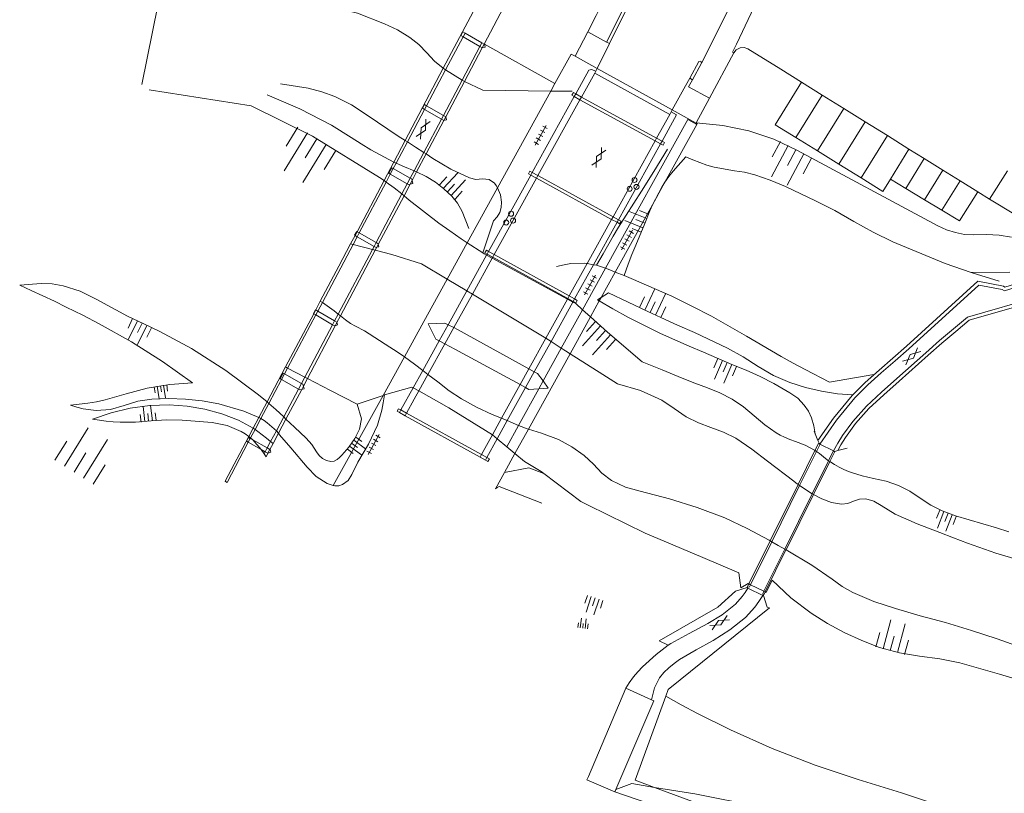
# Model space of a CAD drawing. Header units: metres. Extents: x 196790 to 198335, y 354523 to 356036.
# Tile 4 of 105: x 197013 to 197110, y 355105 to 355181. Entities that reach past the tile are written whole.
import ezdxf

# ---------------------------------------------------------------- set-up
doc = ezdxf.new("R2010")
doc.units = ezdxf.units.M
doc.linetypes.add('DGN Style 2', pattern=[186.027128, 111.616277, -74.410851])
for name, color, linetype, lineweight in [('functiescheiding', 252, 'Continuous', 18), ('insteek water', 252, 'Continuous', 18), ('kant asfaltverharding', 252, 'Continuous', 18), ('kant betonverharding', 252, 'Continuous', 18), ('kant klinkerverharding', 252, 'Continuous', 18), ('kant stolverharding', 252, 'Continuous', 18), ('kant tegelverharding', 252, 'Continuous', 18), ('kant water', 252, 'Continuous', 18), ('kunstwerken', 252, 'Continuous', 18), ('raster', 252, 'Continuous', 18), ('T22_berm', 252, 'DGN Style 2', 18), ('taludlijn', 252, 'Continuous', 18), ('taludsymbool', 252, 'Continuous', 18), ('toegangstrap', 252, 'Continuous', 18), ('verh asfaltsymbool', 2, 'Continuous', 0), ('verh betonsymbool', 2, 'Continuous', 0), ('verh tegelsymbool', 2, 'Continuous', 0), ('vlakafsluiter groen', 252, 'DGN Style 2', 18)]:
    doc.layers.add(name, color=color, linetype=linetype, lineweight=lineweight)

# ---------------------------------------------------------------- blocks, each defined once
blk = doc.blocks.new('TA')
at = {"layer": 'taludsymbool', "linetype": 'Continuous', "lineweight": 0}
for p, q in [((-0.5, 0), (-0.5, -0.5)), ((-0.25, 0), (-0.25, -1)), ((0, 0), (0, -0.5)), ((0.25, 0), (0.25, -1)), ((0.5, 0), (0.5, -0.5))]:
    blk.add_line(p, q, dxfattribs=at)
blk = doc.blocks.new('S612')
at = {"layer": 'verh asfaltsymbool', "color": 252}
for p, q in [((-0.992, -0.261), (0.008, 0.239)), ((0.008, -0.261), (-0.992, 0.239)), ((0.008, 0.239), (1.008, -0.261)), ((1.008, 0.239), (0.008, -0.261))]:
    blk.add_line(p, q, dxfattribs=at)
blk = doc.blocks.new('S621')
at = {"layer": 'verh betonsymbool', "color": 252, "linetype": 'Continuous', "lineweight": 0}
for centre in [(-0.477, 0.243), (0.523, 0.243), (0.023, -0.257)]:
    blk.add_circle(centre, 0.25, dxfattribs=at)
blk = doc.blocks.new('S642')
at = {"layer": 'verh tegelsymbool', "color": 252}
for p, q in [((-1.125, 0), (1.125, 0)), ((-0.9, -0.25), (-0.9, 0.25)), ((-0.45, -0.25), (-0.45, 0.25)), ((0, -0.25), (0, 0.25)), ((0.45, -0.25), (0.45, 0.25)), ((0.9, -0.25), (0.9, 0.25))]:
    blk.add_line(p, q, dxfattribs=at)

msp = doc.modelspace()

# ---------------------------------------------------------------- linework, layer by layer
at = {"layer": 'functiescheiding'}
for p, q in [((197080.401, 355177.139), (197088.336, 355192.961)), ((197090.348, 355175.226), (197092.402, 355173.949)), ((197089.778, 355169.731), (197092.402, 355173.949)), ((197092.402, 355173.949), (197094.544, 355172.616)), ((197091.922, 355168.401), (197094.544, 355172.616)), ((197094.544, 355172.616), (197096.679, 355171.288)), ((197094.059, 355167.076), (197096.679, 355171.288)), ((197096.679, 355171.288), (197098.872, 355169.925)), ((197096.253, 355165.715), (197098.872, 355169.925)), ((197098.872, 355169.925), (197101.023, 355168.587)), ((197099.17, 355165.607), (197101.023, 355168.587)), ((197101.023, 355168.587), (197102.539, 355167.644)), ((197100.698, 355164.683), (197102.539, 355167.644)), ((197102.539, 355167.644), (197104.394, 355166.49)), ((197102.567, 355163.552), (197104.394, 355166.49)), ((197104.394, 355166.49), (197106.109, 355165.423)), ((197109.034, 355163.623), (197110.803, 355166.441)), ((197104.295, 355162.507), (197106.109, 355165.423)), ((197106.109, 355165.423), (197107.859, 355164.335)), ((197068.565, 355152.615), (197070.85, 355156.74)), ((197066.452, 355148.799), (197068.565, 355152.615)), ((197064.642, 355145.531), (197066.452, 355148.799)), ((197064.216, 355144.76), (197064.642, 355145.531)), ((197062.2, 355141.121), (197064.216, 355144.76)), ((197061.024, 355138.997), (197062.2, 355141.121))]:
    msp.add_line(p, q, dxfattribs=at)
at = {"layer": 'functiescheiding', "flags": 128}
msp.add_lwpolyline([(197070.85, 355156.74), (197079.032, 355171.515), (197079.923, 355171.02)], dxfattribs=at)
at = {"layer": 'insteek water'}
for p, q in [((197049.037, 355165.312), (197048.827, 355165.463)), ((197050.817, 355163.949), (197050.598, 355164.126)), ((197058.658, 355158.264), (197057.11, 355159.272)), ((197059.59, 355157.744), (197059.027, 355158.05)), ((197067.069, 355153.672), (197059.59, 355157.744)), ((197067.606, 355153.38), (197067.069, 355153.672)), ((197069.353, 355151.904), (197068.565, 355152.615)), ((197039.037, 355146.923), (197039.241, 355146.817)), ((197039.241, 355146.817), (197040.957, 355145.923)), ((197040.957, 355145.923), (197041.217, 355145.787)), ((197052.284, 355144.54), (197051.729, 355144.851)), ((197048.729, 355144.1), (197046.157, 355143.23)), ((197048.866, 355144.146), (197048.729, 355144.1)), ((197060.078, 355139.788), (197059.6, 355140.189)), ((197061.024, 355138.997), (197060.078, 355139.788)), ((197061.839, 355138.314), (197061.024, 355138.997)), ((197091.677, 355138.626), (197091.829, 355138.53)), ((197093.017, 355137.604), (197093.146, 355137.52)), ((197085.108, 355125.352), (197085.264, 355125.275)), ((197085.264, 355125.275), (197086.605, 355124.616)), ((197086.605, 355124.616), (197086.722, 355124.559))]:
    msp.add_line(p, q, dxfattribs=at)
at = {"layer": 'insteek water', "flags": 128}
for points in [[(197025.461, 355174.493), (197035.602, 355172.898), (197041.731, 355169.866), (197048.39, 355165.769), (197048.827, 355165.463)], [(197050.598, 355164.126), (197049.825, 355164.729), (197049.037, 355165.312)], [(197057.11, 355159.272), (197056.501, 355159.676), (197055.376, 355160.445), (197054.264, 355161.234), (197051.339, 355163.517), (197050.817, 355163.949)], [(197059.027, 355158.05), (197058.782, 355158.184), (197058.658, 355158.264)], [(197068.565, 355152.615), (197067.887, 355153.227), (197067.606, 355153.38)], [(197091.677, 355138.626), (197091.631, 355138.653), (197090.701, 355139.136), (197089.725, 355139.515), (197089.179, 355139.712), (197088.647, 355139.942), (197088.228, 355140.151), (197087.821, 355140.381), (197086.676, 355141.158), (197085.628, 355142.062), (197084.578, 355142.962), (197083.426, 355143.728), (197082.23, 355144.35), (197080.981, 355144.858), (197079.716, 355145.325), (197078.468, 355145.823), (197076.481, 355146.636), (197074.489, 355147.437), (197071.054, 355150.37), (197069.353, 355151.904)], [(197046.157, 355143.23), (197043.511, 355144.592), (197041.217, 355145.787)], [(197051.729, 355144.851), (197051.592, 355144.927), (197048.866, 355144.146)], [(197059.6, 355140.189), (197055.283, 355142.864), (197052.284, 355144.54)], [(197064.708, 355136.327), (197064.437, 355136.531), (197062.796, 355137.513), (197061.839, 355138.314)], [(197093.017, 355137.604), (197092.705, 355137.832), (197092.128, 355138.316), (197091.829, 355138.53)], [(197110.936, 355130.537), (197109.732, 355130.941), (197107.002, 355131.72), (197105.638, 355132.116), (197104.314, 355132.63), (197103.195, 355133.196), (197102.148, 355133.887), (197101.099, 355134.574), (197099.975, 355135.13), (197098.756, 355135.562), (197097.495, 355135.847), (197096.382, 355136.084), (197095.297, 355136.427), (197095.007, 355136.539), (197094.534, 355136.744), (197094.072, 355136.977), (197093.622, 355137.229), (197093.146, 355137.52)], [(197064.708, 355136.327), (197068.386, 355133.561), (197069.111, 355133.191), (197074.794, 355130.383), (197080.522, 355127.981), (197084.102, 355126.461), (197084.31, 355124.949), (197085.043, 355125.384), (197085.108, 355125.352)], [(197113.932, 355115.209), (197110.022, 355116.393), (197106.091, 355117.504), (197104.098, 355117.914), (197102.082, 355118.185), (197100.07, 355118.499), (197098.106, 355119.04), (197096.319, 355119.715), (197094.583, 355120.514), (197092.904, 355121.424), (197091.282, 355122.432), (197089.264, 355123.978), (197087.431, 355125.739), (197086.809, 355124.516), (197086.722, 355124.559)]]:
    msp.add_lwpolyline(points, dxfattribs=at)
at = {"layer": 'kant asfaltverharding'}
for p, q in [((197069.087, 355180.242), (197070.954, 355179.231)), ((197070.016, 355176.607), (197071.24, 355179.076)), ((197070.954, 355179.231), (197071.24, 355179.076)), ((197083.601, 355178.17), (197081.174, 355173.652)), ((197080.401, 355177.139), (197079.492, 355175.489)), ((197068.456, 355173.766), (197069.773, 355176.147)), ((197069.773, 355176.147), (197069.877, 355176.335)), ((197077.484, 355172.481), (197078.818, 355174.891)), ((197078.818, 355174.891), (197079.227, 355175.631)), ((197079.227, 355175.631), (197079.492, 355175.489)), ((197068.309, 355173.501), (197064.13, 355165.949)), ((197068.456, 355173.766), (197068.309, 355173.501)), ((197075.931, 355169.677), (197077.232, 355172.026)), ((197077.377, 355172.288), (197077.232, 355172.026)), ((197077.484, 355172.481), (197077.377, 355172.288)), ((197071.603, 355161.86), (197075.788, 355169.419)), ((197075.788, 355169.419), (197075.931, 355169.677)), ((197063.984, 355165.683), (197059.784, 355158.095)), ((197064.13, 355165.949), (197063.984, 355165.683)), ((197071.459, 355161.601), (197069.022, 355157.2)), ((197071.459, 355161.601), (197071.603, 355161.86)), ((197059.59, 355157.744), (197057.609, 355154.165)), ((197059.59, 355157.744), (197059.639, 355157.833)), ((197059.639, 355157.833), (197059.784, 355158.095)), ((197067.24, 355153.982), (197069.022, 355157.2)), ((197055.769, 355150.839), (197057.609, 355154.165)), ((197067.069, 355153.672), (197064.921, 355149.792)), ((197067.096, 355153.722), (197067.069, 355153.672)), ((197067.096, 355153.722), (197067.24, 355153.982)), ((197054.878, 355149.228), (197055.769, 355150.839)), ((197063.234, 355146.746), (197064.921, 355149.792)), ((197053.198, 355146.192), (197054.878, 355149.228)), ((197062.358, 355145.165), (197063.234, 355146.746)), ((197053.198, 355146.192), (197052.284, 355144.54)), ((197052.284, 355144.54), (197051.839, 355143.736)), ((197060.507, 355141.823), (197062.358, 355145.165)), ((197051.066, 355142.339), (197051.839, 355143.736)), ((197050.919, 355142.074), (197051.066, 355142.339)), ((197058.518, 355138.23), (197059.346, 355139.725)), ((197059.6, 355140.189), (197059.346, 355139.725)), ((197058.371, 355137.965), (197058.518, 355138.23))]:
    msp.add_line(p, q, dxfattribs=at)
at = {"layer": 'kant asfaltverharding', "flags": 128}
for points in [[(197070.954, 355179.231), (197073.256, 355183.866), (197074.551, 355186.631), (197075.721, 355189.451), (197078.702, 355197.125), (197079.684, 355199.688), (197080.644, 355202.259), (197081.581, 355204.838), (197082.495, 355207.426), (197083.402, 355210.052), (197084.296, 355212.682), (197085.959, 355217.984), (197087.509, 355223.685), (197088.859, 355229.437), (197090.049, 355234.956), (197090.236, 355235.076), (197090.357, 355234.889)], [(197090.357, 355234.889), (197089.226, 355229.624), (197087.848, 355223.734), (197086.263, 355217.896), (197084.602, 355212.588), (197083.709, 355209.954), (197082.803, 355207.325), (197081.946, 355204.893), (197081.067, 355202.469), (197080.167, 355200.053), (197079.247, 355197.645), (197076.417, 355190.331), (197074.947, 355186.772), (197073.319, 355183.283), (197071.24, 355179.076)], [(197107.98, 355155.073), (197110.293, 355154.627), (197110.507, 355154.489), (197127.32, 355159.792), (197127.684, 355159.978), (197128.934, 355160.577), (197130.096, 355161.334), (197131.114, 355162.376), (197131.912, 355163.595), (197140.96, 355180.926), (197141.735, 355182.644), (197142.309, 355184.44), (197149.283, 355211.573), (197149.354, 355211.892), (197149.403, 355212.215), (197149.394, 355212.869), (197149.095, 355213.984), (197148.549, 355215.002), (197148.051, 355215.557), (197147.759, 355215.789), (197147.451, 355215.999), (197139.425, 355221.016), (197130.038, 355227.489)], [(197089.716, 355191.377), (197083.877, 355179.027), (197083.483, 355178.232), (197083.601, 355178.17)], [(197073.392, 355189.289), (197071.745, 355185.537), (197069.932, 355181.862), (197069.087, 355180.242)], [(197079.227, 355175.631), (197080.14, 355177.283), (197080.342, 355177.341), (197080.401, 355177.139)], [(197069.877, 355176.335), (197069.912, 355176.398), (197070.016, 355176.607)], [(197079.492, 355175.489), (197079.092, 355174.762), (197081.174, 355173.652)], [(197092.151, 355139.264), (197093.805, 355141.632), (197095.643, 355143.842), (197096.915, 355145.142), (197098.272, 355146.353), (197099.655, 355147.533), (197101.011, 355148.742), (197107.98, 355155.073)], [(197113.958, 355153.93), (197106.849, 355151.888), (197105.447, 355150.725), (197104.059, 355149.545), (197102.682, 355148.346), (197099.806, 355145.771), (197098.277, 355144.429), (197096.793, 355143.029), (197095.427, 355141.514), (197094.408, 355140.094), (197093.959, 355139.346), (197093.531, 355138.595)], [(197060.507, 355141.823), (197059.834, 355140.607), (197059.6, 355140.189)], [(197085.004, 355124.934), (197084.737, 355124.504), (197084.45, 355124.088), (197083.785, 355123.325), (197082.461, 355122.29), (197081.033, 355121.404), (197079.172, 355120.435), (197077.332, 355119.429), (197077.094, 355119.266)], [(197075.423, 355113.833), (197075.71, 355115.025), (197076.216, 355116.016), (197076.637, 355116.548), (197077.134, 355117.01), (197077.666, 355117.426), (197078.211, 355117.83), (197079.873, 355118.798), (197081.562, 355119.717), (197083.226, 355120.785), (197084.774, 355122.013), (197085.688, 355123.042), (197086.088, 355123.601), (197086.474, 355124.206)], [(197077.094, 355119.266), (197076.472, 355118.813), (197075.871, 355118.334), (197074.527, 355117.1), (197074.058, 355116.598), (197073.645, 355116.105)], [(197073.645, 355116.105), (197073.199, 355115.525), (197072.878, 355114.989)]]:
    msp.add_lwpolyline(points, dxfattribs=at)
at = {"layer": 'kant betonverharding'}
for p, q in [((197067.742, 355173.811), (197067.889, 355174.076)), ((197063.566, 355166.258), (197067.742, 355173.811)), ((197076.326, 355169.124), (197072.14, 355161.566)), ((197076.469, 355169.382), (197076.326, 355169.124)), ((197063.418, 355165.992), (197063.566, 355166.258)), ((197059.223, 355158.404), (197063.418, 355165.992)), ((197071.997, 355161.308), (197069.66, 355157.089)), ((197072.14, 355161.566), (197071.997, 355161.308)), ((197059.078, 355158.142), (197059.223, 355158.404)), ((197057.06, 355154.493), (197059.027, 355158.05)), ((197059.027, 355158.05), (197059.078, 355158.142)), ((197069.66, 355157.089), (197067.776, 355153.687)), ((197055.198, 355151.125), (197057.06, 355154.493)), ((197067.606, 355153.38), (197065.434, 355149.459)), ((197067.632, 355153.427), (197067.606, 355153.38)), ((197067.776, 355153.687), (197067.632, 355153.427)), ((197054.316, 355149.529), (197055.198, 355151.125)), ((197052.688, 355146.586), (197054.316, 355149.529)), ((197065.434, 355149.459), (197063.769, 355146.452)), ((197051.729, 355144.851), (197052.688, 355146.586)), ((197063.769, 355146.452), (197062.894, 355144.873)), ((197050.509, 355142.646), (197051.729, 355144.851)), ((197062.894, 355144.873), (197061.075, 355141.588)), ((197050.363, 355142.381), (197050.509, 355142.646)), ((197061.075, 355141.588), (197060.078, 355139.788)), ((197060.078, 355139.788), (197059.052, 355137.935)), ((197059.052, 355137.935), (197058.905, 355137.67))]:
    msp.add_line(p, q, dxfattribs=at)
at = {"layer": 'kant betonverharding', "flags": 128}
for points in [[(197067.889, 355174.076), (197069.187, 355176.424), (197069.465, 355176.511), (197069.877, 355176.335)], [(197077.377, 355172.288), (197077.918, 355171.999), (197076.469, 355169.382)]]:
    msp.add_lwpolyline(points, dxfattribs=at)
at = {"layer": 'kant klinkerverharding'}
for p, q in [((197091.922, 355168.401), (197089.778, 355169.731)), ((197094.059, 355167.076), (197091.922, 355168.401)), ((197096.253, 355165.715), (197094.059, 355167.076)), ((197100.698, 355164.683), (197099.17, 355165.607)), ((197102.567, 355163.552), (197100.698, 355164.683)), ((197109.034, 355163.623), (197107.859, 355164.335)), ((197104.295, 355162.507), (197102.567, 355163.552))]:
    msp.add_line(p, q, dxfattribs=at)
at = {"layer": 'kant klinkerverharding', "flags": 128}
for points in [[(197090.348, 355175.226), (197088.283, 355176.525), (197085.014, 355178.541), (197084.65, 355178.678), (197084.228, 355178.659), (197083.851, 355178.468), (197083.601, 355178.17)], [(197089.778, 355169.731), (197087.73, 355171.002), (197090.348, 355175.226)], [(197099.17, 355165.607), (197098.436, 355164.361), (197096.253, 355165.715)], [(197107.859, 355164.335), (197106.052, 355161.444), (197104.295, 355162.507)], [(197115.59, 355163.143), (197114.017, 355160.607), (197109.034, 355163.623)]]:
    msp.add_lwpolyline(points, dxfattribs=at)
at = {"layer": 'kant stolverharding'}
msp.add_line((197079.011, 355102.219), (197071.767, 355104.674), dxfattribs=at)
at = {"layer": 'kant tegelverharding'}
for p, q in [((197067.833, 355177.813), (197069.087, 355180.242)), ((197081.174, 355173.652), (197079.86, 355171.185)), ((197079.86, 355171.185), (197079.853, 355171.172))]:
    msp.add_line(p, q, dxfattribs=at)
at = {"layer": 'kant water'}
for p, q in [((197045.75, 355159.105), (197045.508, 355159.169)), ((197047.672, 355158.601), (197045.75, 355159.105)), ((197047.952, 355158.527), (197047.672, 355158.601)), ((197057.06, 355154.493), (197055.119, 355155.653)), ((197057.609, 355154.165), (197057.06, 355154.493)), ((197042.493, 355153.46), (197042.698, 355153.344)), ((197064.921, 355149.792), (197057.609, 355154.165)), ((197044.271, 355152.18), (197044.499, 355151.995)), ((197065.434, 355149.459), (197064.921, 355149.792)), ((197066.452, 355148.799), (197065.434, 355149.459)), ((197053.198, 355146.192), (197052.688, 355146.586)), ((197061.075, 355141.588), (197060.507, 355141.823)), ((197062.2, 355141.121), (197061.075, 355141.588)), ((197090.144, 355135.127), (197089.999, 355135.235)), ((197091.392, 355134.313), (197090.144, 355135.127)), ((197091.521, 355134.24), (197091.392, 355134.313)), ((197087.383, 355129.554), (197087.23, 355129.641)), ((197088.794, 355128.739), (197088.675, 355128.808))]:
    msp.add_line(p, q, dxfattribs=at)
at = {"layer": 'kant water', "flags": 128}
for points in [[(197047.952, 355158.527), (197049.611, 355158.092), (197052.553, 355157.187), (197055.119, 355155.653)], [(197042.698, 355153.344), (197043.883, 355152.504), (197044.271, 355152.18)], [(197044.499, 355151.995), (197044.997, 355151.607), (197045.504, 355151.231), (197045.999, 355150.971), (197046.872, 355150.521), (197049.394, 355148.904), (197050.125, 355148.417), (197050.852, 355147.924)], [(197067.328, 355148.241), (197066.862, 355148.533), (197066.452, 355148.799)], [(197052.688, 355146.586), (197051.872, 355147.218), (197051.363, 355147.572), (197050.852, 355147.924)], [(197089.999, 355135.235), (197089.785, 355135.4), (197089.575, 355135.57), (197086.957, 355137.569), (197085.401, 355138.745), (197083.79, 355139.842), (197082.59, 355140.442), (197081.335, 355140.915), (197080.079, 355141.384), (197078.874, 355141.973), (197077.672, 355142.801), (197076.46, 355143.614), (197074.325, 355144.578), (197072.055, 355145.253), (197070.596, 355146.179), (197067.328, 355148.241)], [(197060.507, 355141.823), (197059.575, 355142.209), (197058.022, 355142.936), (197056.519, 355143.763), (197055.306, 355144.555), (197054.163, 355145.446), (197053.198, 355146.192)], [(197063.176, 355140.732), (197062.958, 355140.812), (197062.742, 355140.897), (197062.2, 355141.121)], [(197087.23, 355129.641), (197087.112, 355129.708), (197084.936, 355130.873), (197082.704, 355131.925), (197079.976, 355132.937), (197077.202, 355133.815), (197074.283, 355134.573), (197072.826, 355134.981), (197071.455, 355135.623), (197070.488, 355136.359), (197069.66, 355137.248), (197068.739, 355138.117), (197067.508, 355138.993), (197066.187, 355139.726), (197064.474, 355140.34), (197063.176, 355140.732)], [(197111.993, 355127.708), (197109.66, 355128.414), (197106.854, 355129.408), (197105.463, 355129.939), (197104.074, 355130.475), (197101.851, 355131.34), (197099.655, 355132.276), (197098.249, 355133.148), (197097.533, 355133.577), (197096.728, 355133.798), (197096.104, 355133.78), (197095.517, 355133.566), (197094.938, 355133.337), (197094.319, 355133.27), (197093.312, 355133.439), (197092.36, 355133.81), (197091.521, 355134.24)], [(197088.675, 355128.808), (197088.03, 355129.182), (197087.383, 355129.554)], [(197088.794, 355128.739), (197091.367, 355127.213), (197093.385, 355125.816), (197094.386, 355125.102), (197095.451, 355124.49), (197097.527, 355123.621), (197099.665, 355122.916), (197102.148, 355122.195), (197104.639, 355121.508), (197105.936, 355121.116), (197107.228, 355120.718), (197109.802, 355119.883), (197112.117, 355119.048)]]:
    msp.add_lwpolyline(points, dxfattribs=at)
at = {"layer": 'kunstwerken'}
for p, q in [((197058.791, 355179.035), (197060.711, 355182.667)), ((197056.682, 355179.748), (197054.939, 355176.457)), ((197056.881, 355180.123), (197056.682, 355179.748)), ((197058.364, 355178.789), (197056.682, 355179.748)), ((197056.881, 355180.123), (197058.563, 355179.165)), ((197058.364, 355178.789), (197056.584, 355175.428)), ((197058.563, 355179.165), (197058.364, 355178.789)), ((197058.596, 355178.658), (197058.364, 355178.789)), ((197058.563, 355179.165), (197058.791, 355179.035)), ((197058.596, 355178.658), (197058.791, 355179.035)), ((197058.809, 355179.025), (197058.791, 355179.035)), ((197056.817, 355175.3), (197058.596, 355178.658)), ((197067.833, 355177.813), (197070.016, 355176.607)), ((197054.711, 355176.619), (197050.927, 355169.444)), ((197054.939, 355176.457), (197053.053, 355172.895)), ((197069.773, 355176.147), (197077.232, 355172.026)), ((197077.484, 355172.481), (197070.016, 355176.607)), ((197056.584, 355175.428), (197054.735, 355171.937)), ((197054.969, 355171.804), (197056.817, 355175.3)), ((197065.41, 355174.362), (197065.82, 355175.107)), ((197065.41, 355174.362), (197060.114, 355164.733)), ((197067.889, 355174.076), (197068.456, 355173.766)), ((197053.053, 355172.895), (197052.854, 355172.52)), ((197053.053, 355172.895), (197054.735, 355171.937)), ((197068.309, 355173.501), (197067.742, 355173.811)), ((197075.788, 355169.419), (197068.309, 355173.501)), ((197068.456, 355173.766), (197075.931, 355169.677)), ((197052.854, 355172.52), (197051.151, 355169.304)), ((197054.536, 355171.561), (197052.854, 355172.52)), ((197054.735, 355171.937), (197054.536, 355171.561)), ((197054.735, 355171.937), (197054.969, 355171.804)), ((197077.484, 355172.481), (197079.853, 355171.172)), ((197054.536, 355171.561), (197052.784, 355168.254)), ((197053.012, 355168.102), (197054.773, 355171.427)), ((197054.773, 355171.427), (197054.536, 355171.561)), ((197054.773, 355171.427), (197054.969, 355171.804)), ((197079.923, 355171.02), (197076.756, 355165.293)), ((197050.927, 355169.444), (197049.79, 355167.289)), ((197051.151, 355169.304), (197050.025, 355167.178)), ((197075.788, 355169.419), (197076.326, 355169.124)), ((197076.469, 355169.382), (197075.931, 355169.677)), ((197052.784, 355168.254), (197051.815, 355166.424)), ((197052.07, 355166.319), (197053.012, 355168.102)), ((197049.79, 355167.289), (197048.827, 355165.463)), ((197050.025, 355167.178), (197049.749, 355166.657)), ((197049.452, 355166.095), (197049.037, 355165.312)), ((197049.749, 355166.657), (197049.452, 355166.095)), ((197051.136, 355165.142), (197049.452, 355166.095)), ((197049.749, 355166.657), (197051.433, 355165.703)), ((197051.815, 355166.424), (197051.433, 355165.703)), ((197051.62, 355165.467), (197052.07, 355166.319)), ((197063.566, 355166.258), (197064.13, 355165.949)), ((197048.827, 355165.463), (197046.142, 355160.372)), ((197049.037, 355165.312), (197046.356, 355160.25)), ((197051.136, 355165.142), (197050.598, 355164.126)), ((197050.817, 355163.949), (197051.43, 355165.109)), ((197051.433, 355165.703), (197051.136, 355165.142)), ((197051.43, 355165.109), (197051.62, 355165.467)), ((197063.984, 355165.683), (197063.418, 355165.992)), ((197071.459, 355161.601), (197063.984, 355165.683)), ((197064.13, 355165.949), (197071.603, 355161.86)), ((197075.511, 355163.04), (197076.756, 355165.293)), ((197050.598, 355164.126), (197048.038, 355159.292)), ((197060.114, 355164.733), (197057.11, 355159.272)), ((197048.26, 355159.112), (197050.817, 355163.949)), ((197071.818, 355156.361), (197075.511, 355163.04)), ((197071.997, 355161.308), (197071.459, 355161.601)), ((197071.603, 355161.86), (197072.14, 355161.566)), ((197046.142, 355160.372), (197045.944, 355159.996)), ((197046.142, 355160.372), (197046.356, 355160.25)), ((197046.356, 355160.25), (197046.157, 355159.875)), ((197046.356, 355160.25), (197048.038, 355159.292)), ((197045.944, 355159.996), (197045.508, 355159.169)), ((197046.157, 355159.875), (197045.75, 355159.105)), ((197046.157, 355159.875), (197045.944, 355159.996)), ((197047.839, 355158.917), (197046.157, 355159.875)), ((197048.038, 355159.292), (197047.839, 355158.917)), ((197057.11, 355159.272), (197055.119, 355155.653)), ((197045.75, 355159.105), (197042.698, 355153.344)), ((197047.672, 355158.601), (197044.271, 355152.18)), ((197044.499, 355151.995), (197047.952, 355158.527)), ((197047.839, 355158.917), (197047.672, 355158.601)), ((197047.952, 355158.527), (197048.109, 355158.825)), ((197048.109, 355158.825), (197048.26, 355159.112)), ((197059.223, 355158.404), (197059.784, 355158.095)), ((197059.639, 355157.833), (197059.078, 355158.142)), ((197067.096, 355153.722), (197059.639, 355157.833)), ((197059.784, 355158.095), (197067.24, 355153.982)), ((197070.423, 355153.838), (197071.818, 355156.361)), ((197042.493, 355153.46), (197042.033, 355152.591)), ((197042.698, 355153.344), (197042.237, 355152.473)), ((197067.632, 355153.427), (197067.096, 355153.722)), ((197067.24, 355153.982), (197067.776, 355153.687)), ((197069.353, 355151.904), (197070.228, 355153.486)), ((197070.228, 355153.486), (197070.423, 355153.838)), ((197042.033, 355152.591), (197041.834, 355152.214)), ((197042.033, 355152.591), (197042.237, 355152.473)), ((197042.237, 355152.473), (197042.037, 355152.096)), ((197042.237, 355152.473), (197043.912, 355151.502)), ((197041.834, 355152.214), (197039.037, 355146.923)), ((197042.037, 355152.096), (197039.241, 355146.817)), ((197042.037, 355152.096), (197041.834, 355152.214)), ((197043.713, 355151.126), (197042.037, 355152.096)), ((197043.912, 355151.502), (197043.713, 355151.126)), ((197044.271, 355152.18), (197043.912, 355151.502)), ((197043.986, 355151.024), (197044.15, 355151.335)), ((197044.15, 355151.335), (197044.499, 355151.995)), ((197067.328, 355148.241), (197069.353, 355151.904)), ((197043.713, 355151.126), (197040.957, 355145.923)), ((197041.217, 355145.787), (197043.986, 355151.024)), ((197055.198, 355151.125), (197055.769, 355150.839)), ((197054.878, 355149.228), (197054.316, 355149.529)), ((197050.851, 355147.923), (197048.729, 355144.1)), ((197050.852, 355147.924), (197050.851, 355147.923)), ((197063.176, 355140.732), (197067.328, 355148.241)), ((197039.037, 355146.923), (197037.205, 355143.458)), ((197039.241, 355146.817), (197038.934, 355146.237)), ((197063.234, 355146.746), (197063.769, 355146.452)), ((197038.637, 355145.676), (197037.382, 355143.306)), ((197038.934, 355146.237), (197038.637, 355145.676)), ((197040.321, 355144.721), (197038.637, 355145.676)), ((197038.934, 355146.237), (197040.618, 355145.282)), ((197040.957, 355145.923), (197040.618, 355145.282)), ((197040.813, 355145.021), (197041.217, 355145.787)), ((197040.321, 355144.721), (197038.857, 355141.958)), ((197039.081, 355141.745), (197040.64, 355144.695)), ((197040.618, 355145.282), (197040.321, 355144.721)), ((197040.64, 355144.695), (197040.813, 355145.021)), ((197062.894, 355144.873), (197062.358, 355145.165)), ((197048.729, 355144.1), (197043.763, 355135.15)), ((197037.205, 355143.458), (197036.38, 355141.897)), ((197037.382, 355143.306), (197036.578, 355141.787)), ((197051.066, 355142.339), (197050.509, 355142.646)), ((197036.38, 355141.897), (197035.824, 355140.846)), ((197036.578, 355141.787), (197036.011, 355140.717)), ((197038.857, 355141.958), (197038.132, 355140.588)), ((197038.338, 355140.34), (197039.081, 355141.745)), ((197050.363, 355142.381), (197050.919, 355142.074)), ((197050.919, 355142.074), (197058.371, 355137.965)), ((197058.518, 355138.23), (197051.066, 355142.339)), ((197035.824, 355140.846), (197035.387, 355140.018)), ((197036.011, 355140.717), (197035.564, 355139.874)), ((197038.132, 355140.588), (197037.557, 355139.504)), ((197061.839, 355138.314), (197063.176, 355140.732)), ((197035.387, 355140.018), (197033.032, 355135.564)), ((197035.535, 355139.819), (197035.336, 355139.444)), ((197035.564, 355139.874), (197035.535, 355139.819)), ((197035.535, 355139.819), (197035.783, 355139.68)), ((197035.783, 355139.68), (197037.223, 355138.873)), ((197037.794, 355139.31), (197038.338, 355140.34)), ((197035.336, 355139.444), (197033.218, 355135.445)), ((197036.612, 355138.728), (197035.336, 355139.444)), ((197037.024, 355138.497), (197036.612, 355138.728)), ((197037.223, 355138.873), (197037.024, 355138.497)), ((197037.557, 355139.504), (197037.223, 355138.873)), ((197037.223, 355138.873), (197037.485, 355138.726)), ((197037.286, 355138.349), (197037.485, 355138.726)), ((197037.485, 355138.726), (197037.794, 355139.31)), ((197089.999, 355135.235), (197091.677, 355138.626)), ((197092.113, 355139.282), (197092.151, 355139.264)), ((197092.151, 355139.264), (197093.531, 355138.595)), ((197093.531, 355138.595), (197093.649, 355138.535)), ((197037.024, 355138.497), (197036.909, 355138.28)), ((197037.286, 355138.349), (197037.024, 355138.497)), ((197037.101, 355137.999), (197037.286, 355138.349)), ((197058.371, 355137.965), (197058.905, 355137.67)), ((197059.052, 355137.935), (197058.518, 355138.23)), ((197060.79, 355136.417), (197061.839, 355138.314)), ((197093.649, 355138.535), (197093.146, 355137.52)), ((197093.146, 355137.52), (197091.521, 355134.24)), ((197059.906, 355134.818), (197060.79, 355136.417)), ((197087.23, 355129.64), (197089.999, 355135.235)), ((197091.521, 355134.24), (197088.794, 355128.739)), ((197085.108, 355125.352), (197087.23, 355129.64)), ((197088.793, 355128.737), (197086.722, 355124.559)), ((197088.794, 355128.739), (197088.793, 355128.737)), ((197084.928, 355124.986), (197085.108, 355125.352)), ((197085.004, 355124.934), (197086.474, 355124.206)), ((197086.722, 355124.559), (197086.543, 355124.198))]:
    msp.add_line(p, q, dxfattribs=at)
at = {"layer": 'kunstwerken', "flags": 128}
for points in [[(197058.52, 355183.811), (197055.8, 355178.683), (197054.711, 355176.619)], [(197056.881, 355180.123), (197056.675, 355180.241), (197056.465, 355179.872), (197056.682, 355179.748)], [(197058.596, 355178.658), (197058.873, 355178.734), (197058.809, 355179.025)], [(197065.82, 355175.107), (197067.431, 355178.035), (197067.833, 355177.813)], [(197067.742, 355173.811), (197067.512, 355173.936), (197067.656, 355174.204), (197067.889, 355174.076)], [(197053.053, 355172.895), (197052.852, 355173.01), (197052.641, 355172.641), (197052.854, 355172.52)], [(197054.773, 355171.427), (197055.049, 355171.503), (197054.986, 355171.794), (197054.969, 355171.804)], [(197079.853, 355171.172), (197079.971, 355171.107), (197079.923, 355171.02)], [(197076.326, 355169.124), (197076.583, 355168.983), (197076.725, 355169.242), (197076.469, 355169.382)], [(197049.749, 355166.657), (197049.611, 355166.735), (197049.304, 355166.179), (197049.452, 355166.095)], [(197063.418, 355165.992), (197063.183, 355166.12), (197063.327, 355166.388), (197063.566, 355166.258)], [(197051.43, 355165.109), (197051.271, 355165.065), (197051.136, 355165.142)], [(197051.43, 355165.109), (197051.698, 355165.183), (197051.62, 355165.467)], [(197051.62, 355165.467), (197051.577, 355165.621), (197051.433, 355165.703)], [(197072.14, 355161.566), (197072.395, 355161.427), (197072.251, 355161.169), (197071.997, 355161.308)], [(197046.142, 355160.372), (197046.113, 355160.389), (197045.903, 355160.02), (197045.944, 355159.996)], [(197042.493, 355153.46), (197044.328, 355156.932), (197045.508, 355159.169)], [(197048.038, 355159.292), (197048.247, 355159.173), (197048.26, 355159.112)], [(197047.839, 355158.917), (197048.037, 355158.804), (197048.109, 355158.825)], [(197048.109, 355158.825), (197048.311, 355158.883), (197048.26, 355159.112)], [(197059.078, 355158.142), (197058.855, 355158.265), (197059.006, 355158.524), (197059.223, 355158.404)], [(197055.119, 355155.653), (197052.796, 355151.429), (197050.852, 355147.924)], [(197067.776, 355153.687), (197068.042, 355153.541), (197067.904, 355153.277), (197067.632, 355153.427)], [(197042.033, 355152.591), (197042.021, 355152.598), (197041.807, 355152.23), (197041.834, 355152.214)], [(197043.912, 355151.502), (197044.14, 355151.369), (197044.15, 355151.335)], [(197043.986, 355151.024), (197044.216, 355151.111), (197044.15, 355151.335)], [(197043.713, 355151.126), (197043.926, 355151.002), (197043.986, 355151.024)], [(197054.316, 355149.529), (197053.991, 355149.703), (197053.226, 355151.212), (197054.871, 355151.288), (197055.198, 355151.125)], [(197063.234, 355146.746), (197056.146, 355150.65), (197055.769, 355150.839)], [(197062.358, 355145.165), (197055.853, 355148.705), (197054.878, 355149.228)], [(197063.769, 355146.452), (197064.095, 355146.272), (197064.642, 355145.531)], [(197038.934, 355146.237), (197038.797, 355146.315), (197038.49, 355145.759), (197038.637, 355145.676)], [(197064.642, 355145.531), (197065.162, 355144.827), (197064.216, 355144.76)], [(197040.64, 355144.695), (197040.457, 355144.644), (197040.321, 355144.721)], [(197040.813, 355145.021), (197040.763, 355145.2), (197040.618, 355145.282)], [(197040.64, 355144.695), (197040.884, 355144.763), (197040.813, 355145.021)], [(197064.216, 355144.76), (197063.228, 355144.691), (197062.894, 355144.873)], [(197050.509, 355142.646), (197050.269, 355142.778), (197050.121, 355142.514), (197050.363, 355142.381)], [(197035.535, 355139.819), (197035.366, 355139.914), (197035.158, 355139.544), (197035.336, 355139.444)], [(197037.485, 355138.726), (197037.502, 355138.716), (197037.582, 355138.459), (197037.294, 355138.345), (197037.286, 355138.349)], [(197091.677, 355138.626), (197092.023, 355139.325), (197092.113, 355139.282)], [(197058.905, 355137.67), (197059.164, 355137.528), (197059.312, 355137.792), (197059.052, 355137.935)], [(197084.928, 355124.986), (197084.923, 355124.977), (197085.004, 355124.934)], [(197086.474, 355124.206), (197086.533, 355124.177), (197086.543, 355124.198)]]:
    msp.add_lwpolyline(points, dxfattribs=at)
at = {"layer": 'raster'}
for p, q in [((197026.35, 355182.879), (197024.75, 355175.023)), ((197091.595, 355140.53), (197091.695, 355140.288)), ((197091.695, 355140.288), (197091.973, 355139.62)), ((197091.973, 355139.62), (197092.113, 355139.282)), ((197093.649, 355138.535), (197093.944, 355138.613)), ((197093.944, 355138.613), (197094.887, 355138.861)), ((197091.829, 355138.53), (197090.144, 355135.127)), ((197091.392, 355134.313), (197093.017, 355137.604)), ((197090.144, 355135.127), (197087.383, 355129.554)), ((197088.675, 355128.808), (197091.392, 355134.313)), ((197087.383, 355129.554), (197085.264, 355125.275)), ((197086.605, 355124.616), (197088.675, 355128.808)), ((197084.928, 355124.986), (197083.788, 355124.625)), ((197086.933, 355123.034), (197086.543, 355124.198)), ((197077.081, 355114.855), (197087.157, 355122.972)), ((197077.081, 355114.855), (197076.835, 355114.18))]:
    msp.add_line(p, q, dxfattribs=at)
at = {"layer": 'raster', "flags": 128}
for points in [[(197091.829, 355138.53), (197092.153, 355139.184), (197092.113, 355139.282)], [(197093.017, 355137.604), (197093.45, 355138.481), (197093.649, 355138.535)], [(197084.928, 355124.986), (197085.157, 355125.059), (197085.264, 355125.275)], [(197086.605, 355124.616), (197086.485, 355124.372), (197086.543, 355124.198)], [(197076.835, 355114.18), (197073.792, 355105.843), (197075.724, 355105.125)], [(197075.724, 355105.125), (197093.621, 355098.509), (197107.475, 355093.41), (197127.906, 355085.677), (197128.928, 355085.355), (197131.116, 355084.623), (197134.888, 355082.642), (197137.664, 355081.853), (197146.322, 355080.066)]]:
    msp.add_lwpolyline(points, dxfattribs=at)
at = {"layer": 'T22_berm'}
msp.add_line((197086.933, 355123.034), (197087.157, 355122.972), dxfattribs=at)
at = {"layer": 'taludlijn'}
for p, q in [((197054.939, 355176.457), (197054.711, 355176.619)), ((197054.939, 355176.457), (197056.584, 355175.428)), ((197056.817, 355175.3), (197056.584, 355175.428)), ((197065.41, 355174.362), (197067.544, 355174.338)), ((197051.151, 355169.304), (197050.927, 355169.444)), ((197053.012, 355168.102), (197052.784, 355168.254)), ((197049.79, 355167.289), (197050.025, 355167.178)), ((197051.815, 355166.424), (197052.07, 355166.319)), ((197069.66, 355157.089), (197069.022, 355157.2)), ((197069.96, 355157.037), (197069.66, 355157.089)), ((197069.96, 355157.037), (197070.85, 355156.74)), ((197072.69, 355156.008), (197071.818, 355156.361)), ((197037.205, 355143.458), (197037.382, 355143.306)), ((197036.578, 355141.787), (197036.38, 355141.897)), ((197038.857, 355141.958), (197039.081, 355141.745)), ((197036.011, 355140.717), (197035.824, 355140.846)), ((197038.338, 355140.34), (197038.132, 355140.588)), ((197035.387, 355140.018), (197035.564, 355139.874)), ((197035.564, 355139.874), (197035.783, 355139.68)), ((197035.783, 355139.68), (197036.612, 355138.728)), ((197036.909, 355138.28), (197036.612, 355138.728)), ((197037.794, 355139.31), (197037.557, 355139.504)), ((197036.909, 355138.28), (197037.101, 355137.999)), ((197033.032, 355135.564), (197033.067, 355135.531)), ((197033.218, 355135.445), (197033.067, 355135.531)), ((197077.094, 355119.266), (197076.172, 355119.682))]:
    msp.add_line(p, q, dxfattribs=at)
at = {"layer": 'taludlijn', "flags": 128}
for points in [[(197033.044, 355185.532), (197039.761, 355183.685), (197046.183, 355182.09), (197048.859, 355181.055), (197050.153, 355180.433), (197051.384, 355179.692), (197052.29, 355178.988), (197053.081, 355178.157), (197053.847, 355177.337), (197054.711, 355176.619)], [(197038.534, 355175.087), (197041.287, 355174.652), (197042.634, 355174.287), (197043.943, 355173.806), (197045.607, 355172.984), (197047.153, 355171.958), (197050.219, 355169.877), (197050.927, 355169.444)], [(197065.41, 355174.362), (197058.654, 355174.437), (197056.817, 355175.3)], [(197049.79, 355167.289), (197047.522, 355168.504), (197046.539, 355169.115), (197045.573, 355169.757), (197043.6, 355170.971), (197040.458, 355172.584), (197037.216, 355173.983)], [(197111.23, 355159.835), (197109.983, 355160.015), (197108.725, 355160.087), (197107.47, 355160.052), (197106.547, 355160.112), (197105.632, 355160.285), (197104.745, 355160.569), (197103.905, 355160.956), (197089.953, 355168.456), (197087.582, 355169.562), (197085.084, 355170.395), (197082.507, 355170.937), (197079.86, 355171.185)], [(197052.784, 355168.254), (197051.971, 355168.784), (197051.151, 355169.304)], [(197060.114, 355164.733), (197059.974, 355164.965), (197059.816, 355165.185), (197059.277, 355165.575), (197058.613, 355165.62), (197057.968, 355165.577), (197057.338, 355165.722), (197055.458, 355166.58), (197053.688, 355167.646), (197053.012, 355168.102)], [(197077.025, 355168.597), (197075.651, 355166.352), (197074.428, 355164.405), (197072.889, 355162.019), (197072.143, 355160.813), (197071.62, 355159.94), (197070.605, 355158.184), (197069.96, 355157.037)], [(197050.025, 355167.178), (197050.852, 355166.812), (197051.815, 355166.424)], [(197076.756, 355165.293), (197077.145, 355165.847), (197077.559, 355166.383), (197078.837, 355167.817), (197079.527, 355167.521), (197080.226, 355167.249), (197080.933, 355167.002), (197081.653, 355166.787), (197083.669, 355166.425), (197084.684, 355166.281), (197085.679, 355166.034), (197087.234, 355165.501), (197088.747, 355164.858), (197091.717, 355163.453), (197093.659, 355162.467), (197095.551, 355161.388), (197097.45, 355160.32), (197099.41, 355159.371), (197104.633, 355157.227), (197107.203, 355156.323)], [(197052.07, 355166.319), (197053.025, 355165.853), (197053.934, 355165.291), (197054.782, 355164.642), (197055.558, 355163.915), (197056.14, 355163.198), (197056.591, 355162.391), (197057.266, 355160.676)], [(197075.511, 355163.04), (197076.449, 355164.814), (197076.756, 355165.293)], [(197058.658, 355158.264), (197059.718, 355161.466), (197060.07, 355161.837), (197060.336, 355162.291), (197060.488, 355162.794), (197060.52, 355163.305), (197060.398, 355164.042), (197060.114, 355164.733)], [(197075.511, 355163.04), (197075.253, 355162.435), (197074.752, 355161.203), (197073.85, 355159.035), (197073.476, 355158.095), (197073.112, 355157.147), (197072.69, 355156.008)], [(197069.022, 355157.2), (197068.735, 355157.25), (197067.401, 355157.212), (197066.743, 355157.089), (197065.985, 355156.9)], [(197070.85, 355156.74), (197071.114, 355156.652), (197071.818, 355156.361)], [(197111.045, 355156.354), (197107.203, 355156.323)], [(197107.203, 355156.323), (197107.297, 355156.29), (197109.996, 355155.461)], [(197037.205, 355143.458), (197036.361, 355144.153), (197033.108, 355146.57), (197029.699, 355148.763), (197026.548, 355150.438), (197024.937, 355151.204), (197023.331, 355151.981), (197020.21, 355153.678), (197018.615, 355154.472), (197016.915, 355155.004), (197015.832, 355155.183), (197014.735, 355155.229), (197012.604, 355155.047), (197013.735, 355154.542), (197014.907, 355154.005), (197016.07, 355153.455), (197017.228, 355152.887), (197018.868, 355152.06), (197020.501, 355151.223), (197023.707, 355149.433), (197026.799, 355147.471), (197029.787, 355145.355), (197027.526, 355145.181), (197025.285, 355144.827), (197023.187, 355144.241), (197021.093, 355143.641), (197020.24, 355143.473), (197019.379, 355143.334), (197018.517, 355143.222), (197017.649, 355143.133), (197018.273, 355142.926), (197018.907, 355142.748), (197020.211, 355142.581), (197021.623, 355142.71), (197022.985, 355143.105), (197024.337, 355143.523), (197025.738, 355143.727), (197027.412, 355143.783), (197029.086, 355143.729), (197030.752, 355143.556), (197032.399, 355143.254), (197034.9, 355142.546), (197036.38, 355141.897)], [(197097.527, 355146.171), (197093.103, 355145.418), (197090.705, 355146.663), (197089.512, 355147.301), (197088.328, 355147.949), (197084.874, 355149.977), (197081.395, 355151.964), (197079.423, 355152.975), (197077.44, 355153.949), (197073.387, 355155.726), (197072.69, 355156.008)], [(197095.455, 355144.151), (197093.921, 355144.265), (197092.309, 355144.507), (197090.72, 355144.872), (197089.166, 355145.366), (197087.543, 355146.075), (197086.024, 355146.986), (197084.535, 355147.94), (197082.985, 355148.792), (197079.683, 355150.346), (197078.013, 355151.086), (197076.356, 355151.845), (197075.053, 355152.455), (197071.149, 355154.302), (197070.423, 355153.838)], [(197070.423, 355153.838), (197070.04, 355153.594), (197070.228, 355153.486)], [(197091.695, 355140.288), (197091.563, 355141.083), (197091.329, 355141.854), (197091.015, 355142.526), (197090.602, 355143.142), (197089.955, 355143.817), (197089.19, 355144.356), (197087.572, 355145.275), (197086.221, 355145.983), (197084.824, 355146.596), (197083.411, 355147.172), (197080.588, 355148.391), (197079.158, 355148.986), (197076.325, 355150.246), (197074.729, 355151.035), (197073.148, 355151.855), (197071.582, 355152.709), (197070.228, 355153.486)], [(197048.866, 355144.146), (197048.755, 355143.371), (197048.607, 355142.613), (197048.167, 355141.13), (197047.28, 355139.253), (197046.224, 355137.464), (197045.631, 355136.235), (197045.268, 355135.642), (197044.71, 355135.228), (197044.326, 355135.111), (197043.925, 355135.118), (197043.763, 355135.15)], [(197035.824, 355140.846), (197034.368, 355141.64), (197032.71, 355142.268), (197031, 355142.735), (197029.251, 355143.032), (197027.481, 355143.149), (197025.529, 355143.083), (197023.593, 355142.827), (197021.693, 355142.373), (197019.853, 355141.718), (197020.531, 355141.62), (197021.216, 355141.532), (197021.901, 355141.464), (197022.588, 355141.425), (197024.129, 355141.433), (197025.664, 355141.566), (197027.201, 355141.682), (197028.742, 355141.643), (197031.746, 355141.4), (197033.235, 355141.114), (197034.629, 355140.52), (197035.017, 355140.283), (197035.387, 355140.018)], [(197037.382, 355143.306), (197038.081, 355142.686), (197038.857, 355141.958)], [(197039.081, 355141.745), (197039.916, 355140.947), (197041.082, 355139.851), (197041.661, 355139.211), (197042.121, 355138.481), (197042.369, 355138.118), (197042.707, 355137.817), (197043.11, 355137.609), (197043.538, 355137.509), (197043.873, 355137.544), (197044.164, 355137.712), (197044.406, 355137.939), (197044.636, 355138.171), (197045.319, 355138.957), (197045.922, 355139.806), (197046.377, 355140.748), (197046.598, 355141.771), (197046.157, 355143.23)], [(197038.132, 355140.588), (197037.224, 355141.384), (197036.905, 355141.592), (197036.578, 355141.787)], [(197036.011, 355140.717), (197036.283, 355140.518), (197037.154, 355139.836), (197037.557, 355139.504)], [(197043.763, 355135.15), (197043.46, 355135.235), (197043.168, 355135.35), (197042.079, 355136.021), (197041.194, 355136.946), (197039.549, 355138.878), (197038.45, 355140.19), (197038.338, 355140.34)], [(197060.79, 355136.417), (197063.239, 355136.881), (197064.708, 355136.327)], [(197064.511, 355133.366), (197060.278, 355135.041), (197060.089, 355134.935), (197059.906, 355134.818)], [(197104.664, 355103.133), (197100.286, 355104.565), (197098.133, 355105.255), (197095.972, 355105.91), (197091.682, 355107.33), (197087.435, 355108.998), (197083.261, 355110.842), (197079.984, 355112.464), (197078.369, 355113.326), (197076.835, 355114.18)], [(197075.724, 355105.125), (197073.462, 355105.496), (197071.869, 355104.912)], [(197075.724, 355105.125), (197079.72, 355104.469), (197086.044, 355103.237), (197093.678, 355101.612), (197104.915, 355098.43), (197130.1, 355089.597), (197135.342, 355087.58), (197135.824, 355087.33), (197136.25, 355086.969), (197136.583, 355086.522), (197136.803, 355086.025), (197137.729, 355084.958), (197138.752, 355083.962), (197139.864, 355083.05), (197141.054, 355082.233), (197142.309, 355081.52), (197143.615, 355080.918), (197144.958, 355080.433), (197146.322, 355080.066)]]:
    msp.add_lwpolyline(points, dxfattribs=at)
at = {"layer": 'toegangstrap'}
for p, q in [((197072.878, 355114.989), (197069.147, 355106.203)), ((197075.423, 355113.833), (197072.878, 355114.989)), ((197069.147, 355106.203), (197069.005, 355105.869)), ((197071.767, 355104.674), (197069.005, 355105.869)), ((197071.767, 355104.674), (197071.869, 355104.912))]:
    msp.add_line(p, q, dxfattribs=at)
at = {"layer": 'toegangstrap', "flags": 128}
msp.add_lwpolyline([(197071.869, 355104.912), (197075.661, 355113.725), (197075.423, 355113.833)], dxfattribs=at)
at = {"layer": 'vlakafsluiter groen'}
msp.add_line((197058.809, 355179.025), (197065.82, 355175.107), dxfattribs=at)
at = {"layer": 'vlakafsluiter groen', "flags": 128}
for points in [[(197107.874, 355155.45), (197110.426, 355154.958), (197110.559, 355154.872), (197127.187, 355160.117), (197127.529, 355160.292), (197128.762, 355160.883), (197129.873, 355161.606), (197130.84, 355162.596), (197131.61, 355163.772), (197140.645, 355181.079), (197141.408, 355182.77), (197141.973, 355184.537), (197148.943, 355211.655), (197149.01, 355211.956), (197149.053, 355212.239), (197149.045, 355212.821), (197148.767, 355213.854), (197148.26, 355214.8), (197147.81, 355215.301), (197147.551, 355215.507), (197147.26, 355215.706), (197139.233, 355220.723), (197130.081, 355227.034)], [(197095.455, 355144.151), (197096.673, 355145.395), (197098.042, 355146.617), (197099.425, 355147.797), (197100.777, 355149.002), (197107.874, 355155.45)], [(197114.058, 355153.595), (197107.016, 355151.572), (197105.672, 355150.457), (197104.287, 355149.28), (197102.914, 355148.084), (197100.038, 355145.509), (197098.513, 355144.17), (197097.043, 355142.784), (197095.7, 355141.294), (197094.701, 355139.902), (197094.261, 355139.169), (197093.944, 355138.613)], [(197091.973, 355139.62), (197093.526, 355141.844), (197095.383, 355144.077), (197095.455, 355144.151)], [(197083.788, 355124.625), (197082.022, 355123.045), (197076.172, 355119.682)]]:
    msp.add_lwpolyline(points, dxfattribs=at)

# ---------------------------------------------------------------- block references
at = {"layer": 'taludsymbool'}
for p, xscale, yscale, zscale, rotation in [((197042.147, 355169.61), 4.42888529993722, 4.42888529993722, 4.42888529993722, 328.3950403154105), ((197089.785, 355168.519), 3.519311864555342, 3.519311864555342, 3.519311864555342, 331.7455554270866), ((197055.129, 355164.334), 2.098882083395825, 2.098882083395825, 2.098882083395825, 137.2396914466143), ((197074.759, 355161.219), 1.951688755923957, 1.951688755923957, 1.951688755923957, 247.8769525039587), ((197075.302, 355152.339), 2.341941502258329, 2.341941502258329, 2.341941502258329, 154.9121630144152), ((197024.773, 355151.283), 2.093131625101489, 2.093131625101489, 2.093131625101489, 334.1694698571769), ((197070.844, 355150.559), 2.667907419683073, 2.667907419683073, 2.667907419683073, 317.9473394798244), ((197082.957, 355147.368), 2.019632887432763, 2.019632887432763, 2.019632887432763, 336.6337804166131), ((197026.598, 355145.057), 1.255009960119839, 1.255009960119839, 1.255009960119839, 8.569141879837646), ((197025.42, 355141.536), 1.5138031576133, 1.5138031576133, 1.5138031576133, 186.5240993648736), ((197018.008, 355136.463), 4.49846996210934, 4.49846996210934, 4.49846996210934, 148.2673360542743), ((197045.605, 355139.339), 1.451935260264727, 1.451935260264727, 1.451935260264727, 54.36140100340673), ((197104.91, 355132.382), 1.75336961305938, 1.75336961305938, 1.75336961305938, 338.5566086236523), ((197069.82, 355123.959), 1.623515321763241, 1.623515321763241, 1.623515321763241, 341.6543316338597), ((197068.582, 355120.952), 0.9678222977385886, 0.9678222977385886, 0.9678222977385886, 173.7121092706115), ((197099.154, 355118.721), 2.956830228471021, 2.956830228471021, 2.956830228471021, 164.8451526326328)]:
    msp.add_blockref('TA', p, dxfattribs=dict(at, xscale=xscale, yscale=yscale, zscale=zscale, rotation=rotation))
at = {"layer": 'verh asfaltsymbool'}
for p, rotation in [((197052.716, 355170.582), 61.12898209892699), ((197070.168, 355167.74), 61.12898209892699), ((197101.287, 355147.98), 41.51461925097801), ((197082.188, 355121.508), 30.41323063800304)]:
    msp.add_blockref('S612', p, dxfattribs=dict(at, rotation=rotation))
at = {"layer": 'verh betonsymbool', "color": 7, "linetype": 'Continuous', "lineweight": 0, "rotation": 61.05113835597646}
for p in [(197073.694, 355164.938), (197061.419, 355161.584)]:
    msp.add_blockref('S621', p, dxfattribs=at)
at = {"layer": 'verh tegelsymbool'}
for p, rotation in [((197064.395, 355169.966), 61.05113835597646), ((197072.982, 355159.54), 241.0511383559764), ((197069.311, 355155.076), 241.0511383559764), ((197047.785, 355139.221), 241.0511383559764)]:
    msp.add_blockref('S642', p, dxfattribs=dict(at, rotation=rotation))

doc.saveas('drawing.dxf')
